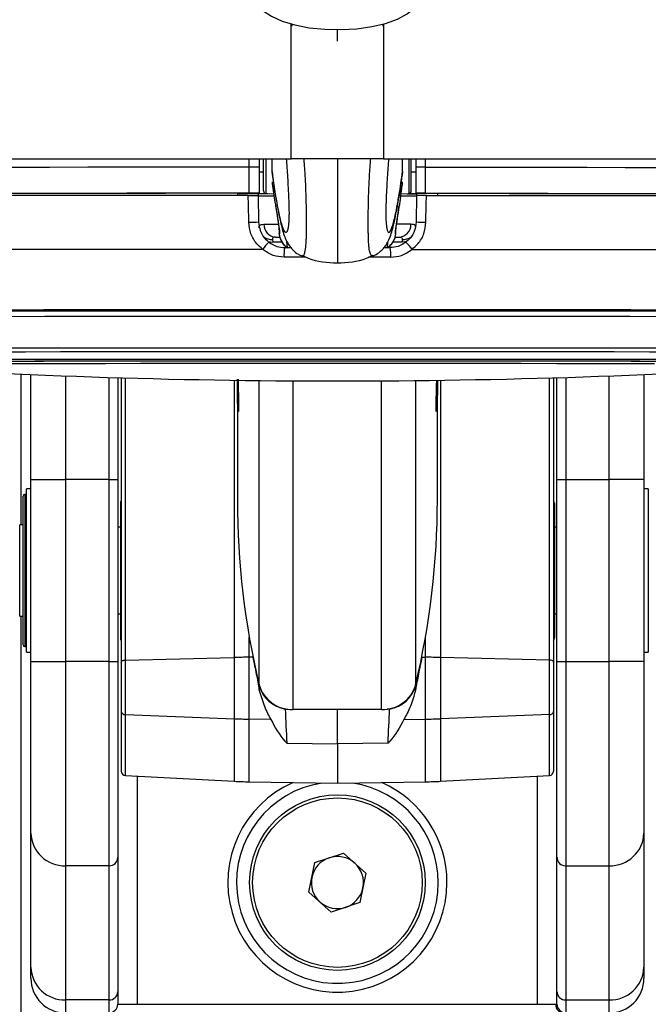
# Model space of a CAD drawing. Header units: millimetres. Extents: x 2183 to 18395, y 1142 to 15955.
# Tile 43 of 46: x 14822 to 14967, y 5776 to 6002. Entities that reach past the tile are written whole.
import ezdxf

# ---------------------------------------------------------------- set-up
doc = ezdxf.new("R2010")
doc.units = ezdxf.units.MM
doc.header["$LTSCALE"] = 2

msp = doc.modelspace()

# ---------------------------------------------------------------- linework, layer by layer
at = {"color": 8, "linetype": 'Continuous', "lineweight": 25}
for p, q in [((14884.49, 5970.28), (14884.5, 6001.42)), ((14905.72, 6001.35), (14905.72, 5970.28)), ((14895.11, 5997.36), (14895.11, 6000.03)), ((14874.84, 5968.38), (14874.84, 5970.28)), ((14878.67, 5970.24), (14878.67, 5962.31)), ((14911.54, 5970.24), (14911.54, 5962.31)), ((14915.38, 5968.38), (14915.37, 5970.28)), ((14882.38, 5951.16), (14880.24, 5951.16)), ((14883.61, 5949.88), (14883.49, 5951.27)), ((14906.6, 5949.88), (14906.72, 5951.24)), ((14909.97, 5951.16), (14907.86, 5951.16)), ((14895.11, 5935.56), (14893.97, 5935.56)), ((14896.81, 5935.56), (14895.11, 5935.56)), ((14822.27, 5920.75), (14822.27, 5886.06)), ((14832.61, 5920.34), (14832.61, 5896.53)), ((14842.61, 5896.53), (14842.61, 5920)), ((14846.35, 5854.95), (14846.35, 5919.89)), ((14871.36, 5919.35), (14871.36, 5855.55)), ((14877.11, 5849.24), (14877.11, 5919.28)), ((14913.11, 5849.24), (14913.11, 5919.28)), ((14918.85, 5919.35), (14918.85, 5855.55)), ((14943.86, 5854.95), (14943.86, 5919.89)), ((14947.61, 5920), (14947.61, 5896.53)), ((14957.61, 5896.53), (14957.61, 5920.34)), ((14884.93, 5843.59), (14884.93, 5919.22)), ((14905.28, 5843.59), (14905.28, 5919.22)), ((14823.21, 5893.06), (14823.21, 5877.47)), ((14823.21, 5877.47), (14823.21, 5858.06)), ((14822.27, 5865.06), (14822.27, 1555.27)), ((14874.85, 5855.6), (14874.85, 5860.19)), ((14915.36, 5855.6), (14915.36, 5860.19)), ((14846.35, 5828.37), (14846.35, 5842.41)), ((14943.86, 5828.37), (14943.86, 5842.41)), ((14871.36, 5841.45), (14871.36, 5827.06)), ((14874.85, 5826.94), (14874.85, 5841.36)), ((14915.36, 5826.94), (14915.36, 5841.36)), ((14918.85, 5841.45), (14918.85, 5827.06)), ((14849.05, 5828.23), (14849.05, 5775.72)), ((14941.16, 5775.72), (14941.16, 5828.23))]:
    msp.add_line(p, q, dxfattribs=at)
at = {"color": 7, "linetype": 'Continuous', "lineweight": 25}
for p, q in [((14884.61, 6001.32), (14884.61, 6000.83)), ((14905.61, 6000.83), (14905.61, 6001.32)), ((12429.36, 5970.28), (14884.49, 5970.28)), ((14877.11, 5970.28), (14877.11, 5968.38)), ((14878.11, 5962.91), (14878.11, 5970.27)), ((14880.11, 5967.39), (14880.11, 5970.28)), ((14905.72, 5970.28), (17360.85, 5970.28)), ((14910.11, 5967.39), (14910.11, 5970.28)), ((14912.11, 5962.91), (14912.11, 5970.27)), ((14913.11, 5970.28), (14913.11, 5968.38)), ((14874.84, 5962.38), (14874.84, 5968.38)), ((14877.11, 5968.38), (14877.11, 5962.38)), ((14877.11, 5967.34), (14878.11, 5967.34)), ((14880.11, 5967.39), (14880.11, 5967.38)), ((14880.11, 5967.38), (14880.18, 5966.58)), ((14910.11, 5967.38), (14910.03, 5966.57)), ((14910.11, 5967.39), (14910.11, 5967.38)), ((14912.11, 5967.34), (14913.11, 5967.34)), ((14913.11, 5968.38), (14913.11, 5962.38)), ((14915.38, 5962.38), (14915.38, 5968.38)), ((14872.11, 5962.37), (14872.11, 5961.88)), ((14872.11, 5962.35), (14877.11, 5962.35)), ((14876.89, 5962.35), (14876.9, 5961.85)), ((14877.11, 5962.33), (14876.89, 5962.33)), ((14877.11, 5962.35), (14877.11, 5962.38)), ((14877.11, 5962.35), (14877.11, 5962.33)), ((14877.11, 5962.31), (14877.11, 5962.33)), ((14878.67, 5962.31), (14880.45, 5962.22)), ((14880.19, 5964.1), (14880.57, 5961.37)), ((14909.63, 5961.29), (14910.02, 5964.1)), ((14909.76, 5962.22), (14911.54, 5962.31)), ((14913.11, 5962.35), (14913.11, 5962.38)), ((14918.11, 5962.35), (14913.11, 5962.35)), ((14913.11, 5962.35), (14913.11, 5962.33)), ((14913.11, 5962.33), (14913.32, 5962.33)), ((14913.11, 5962.31), (14913.11, 5962.33)), ((14913.32, 5962.35), (14913.32, 5961.85)), ((14918.11, 5962.37), (14918.11, 5961.88)), ((14876.9, 5961.88), (14877, 5955.77)), ((14913.32, 5961.88), (14913.21, 5955.77)), ((14880.9, 5959.53), (14881.1, 5958.21)), ((14881.1, 5958.21), (14881.71, 5954.17)), ((14908.53, 5954.17), (14909.31, 5959.53)), ((14909.25, 5959.26), (14909.32, 5959.53)), ((14881.67, 5954.16), (14881.67, 5954.21)), ((14908.54, 5954.17), (14908.55, 5954.23)), ((14880.17, 5951.75), (14880.24, 5951.16)), ((14880.91, 5952.3), (14881.93, 5952.3)), ((14908.3, 5952.3), (14909.3, 5952.3)), ((14910.04, 5951.75), (14909.97, 5951.16)), ((14883, 5949.88), (14884.25, 5949.88)), ((14905.99, 5949.88), (14907.21, 5949.88)), ((14886.9, 5947.99), (14886.94, 5947.97)), ((14903.31, 5947.99), (14903.27, 5947.97)), ((14824.61, 5896.53), (14824.61, 5920.65)), ((14844.61, 5919.94), (14844.61, 5896.53)), ((14845.41, 5919.91), (14845.41, 5854.5)), ((14944.81, 5919.91), (14944.81, 5854.5)), ((14945.61, 5896.53), (14945.61, 5919.94)), ((14965.61, 5920.65), (14965.61, 5896.53)), ((14872.11, 5918.39), (14872.11, 5891.79)), ((14918.11, 5891.79), (14918.11, 5918.38)), ((14824.61, 5894.36), (14823.61, 5894.36)), ((14823.61, 5856.76), (14823.61, 5894.36)), ((14824.61, 5896.53), (14832.61, 5896.53)), ((14824.61, 5854.59), (14824.61, 5896.53)), ((14842.61, 5896.53), (14832.61, 5896.53)), ((14832.61, 5896.53), (14832.61, 5854.59)), ((14842.61, 5896.53), (14844.61, 5896.53)), ((14842.61, 5854.59), (14842.61, 5896.53)), ((14844.61, 5896.53), (14844.61, 5854.59)), ((14945.61, 5896.53), (14947.61, 5896.53)), ((14945.61, 5854.59), (14945.61, 5896.53)), ((14947.61, 5896.53), (14957.61, 5896.53)), ((14947.61, 5896.53), (14947.61, 5854.59)), ((14965.61, 5896.53), (14957.61, 5896.53)), ((14957.61, 5854.59), (14957.61, 5896.53)), ((14965.61, 5896.53), (14965.61, 5854.59)), ((14966.61, 5894.36), (14965.61, 5894.36)), ((14966.61, 5894.36), (14966.61, 5856.76)), ((14822.81, 5877.43), (14822.81, 5892.66)), ((14823.61, 5893.06), (14823.21, 5893.06)), ((14845.21, 5891.08), (14845.21, 5860.03)), ((14945.01, 5891.08), (14945.01, 5860.03)), ((14822.81, 5886.06), (14822.05, 5886.06)), ((14822.05, 5877.7), (14822.05, 5886.06)), ((14845.21, 5885.56), (14844.61, 5885.56)), ((14845.21, 5885.56), (14844.61, 5885.56)), ((14945.61, 5885.56), (14945.01, 5885.56)), ((14945.61, 5885.56), (14945.01, 5885.56)), ((14822.05, 5865.06), (14822.05, 5877.7)), ((14822.81, 5858.46), (14822.81, 5877.43)), ((14822.05, 5865.06), (14822.81, 5865.06)), ((14844.61, 5865.56), (14845.21, 5865.56)), ((14844.61, 5865.56), (14845.21, 5865.56)), ((14945.01, 5865.56), (14945.61, 5865.56)), ((14945.01, 5865.56), (14945.61, 5865.56)), ((14823.21, 5858.06), (14823.61, 5858.06)), ((14823.61, 5856.76), (14824.61, 5856.76)), ((14965.61, 5856.76), (14966.61, 5856.76)), ((14824.61, 5854.59), (14832.61, 5854.59)), ((14824.61, 5815.12), (14824.61, 5854.59)), ((14842.61, 5854.59), (14832.61, 5854.59)), ((14832.61, 5854.59), (14832.61, 5807.6)), ((14842.61, 5854.59), (14844.61, 5854.59)), ((14842.61, 5807.6), (14842.61, 5854.59)), ((14844.61, 5854.59), (14844.61, 5809.48)), ((14845.41, 5854.5), (14845.41, 5843.14)), ((14846.35, 5854.95), (14871.36, 5855.55)), ((14846.35, 5842.41), (14846.35, 5854.95)), ((14871.36, 5855.55), (14871.36, 5841.45)), ((14875.68, 5855.61), (14874.85, 5855.6)), ((14874.85, 5841.36), (14874.85, 5855.6)), ((14914.53, 5855.61), (14915.36, 5855.6)), ((14915.36, 5841.36), (14915.36, 5855.6)), ((14918.85, 5855.55), (14918.85, 5841.45)), ((14943.86, 5854.95), (14918.85, 5855.55)), ((14943.86, 5842.41), (14943.86, 5854.95)), ((14944.81, 5854.5), (14944.81, 5843.14)), ((14945.61, 5854.59), (14947.61, 5854.59)), ((14945.61, 5809.48), (14945.61, 5854.59)), ((14947.61, 5854.59), (14947.61, 5807.6)), ((14947.61, 5854.59), (14957.61, 5854.59)), ((14965.61, 5854.59), (14957.61, 5854.59)), ((14957.61, 5807.6), (14957.61, 5854.59)), ((14965.61, 5854.59), (14965.61, 5815.12)), ((14877.15, 5848), (14877.11, 5849.1)), ((14913.06, 5848), (14913.1, 5849.1)), ((14845.41, 5843.14), (14845.41, 5829.37)), ((14846.35, 5842.41), (14871.36, 5841.45)), ((14883.12, 5843.68), (14883.68, 5843.67)), ((14905.28, 5843.59), (14884.93, 5843.59)), ((14895.11, 5835.67), (14895.11, 5843.59)), ((14907.1, 5843.68), (14906.53, 5843.67)), ((14943.86, 5842.41), (14918.85, 5841.45)), ((14944.81, 5843.14), (14944.81, 5829.37)), ((14879.8, 5841.29), (14874.85, 5841.36)), ((14910.41, 5841.29), (14915.36, 5841.36)), ((14883.44, 5835.85), (14895.11, 5835.67)), ((14906.77, 5835.85), (14895.11, 5835.67)), ((14895.11, 5835.67), (14895.11, 5826.58)), ((14846.35, 5828.37), (14871.36, 5827.06)), ((14874.85, 5826.94), (14895.11, 5826.58)), ((14895.11, 5826.58), (14915.36, 5826.94)), ((14918.85, 5827.06), (14943.86, 5828.37)), ((14824.61, 5784.25), (14824.61, 5815.12)), ((14965.61, 5815.12), (14965.61, 5784.25)), ((14889.93, 5808.32), (14896.5, 5810.5)), ((14896.5, 5810.5), (14901.68, 5805.9)), ((14844.61, 5809.48), (14844.61, 5778.61)), ((14888.53, 5801.53), (14889.93, 5808.32)), ((14945.61, 5778.61), (14945.61, 5809.48)), ((14842.61, 5807.6), (14832.61, 5807.6)), ((14832.61, 5807.6), (14832.61, 5776.73)), ((14842.61, 5776.73), (14842.61, 5807.6)), ((14947.61, 5807.6), (14957.61, 5807.6)), ((14947.61, 5807.6), (14947.61, 5776.73)), ((14957.61, 5776.73), (14957.61, 5807.6)), ((14901.68, 5805.9), (14900.29, 5799.12)), ((14893.71, 5796.93), (14888.53, 5801.53)), ((14900.29, 5799.12), (14893.71, 5796.93)), ((14824.61, 5781.72), (14824.61, 5784.25)), ((14965.61, 5784.25), (14965.61, 5781.72)), ((14842.61, 5776.73), (14832.61, 5776.73)), ((14832.61, 5776.73), (14832.61, 5773.72)), ((14842.61, 5773.77), (14842.61, 5776.73)), ((14844.61, 5778.61), (14844.61, 5775.77)), ((14945.61, 5775.77), (14945.61, 5778.61)), ((14947.61, 5776.73), (14957.61, 5776.73)), ((14947.61, 5776.73), (14947.61, 5773.77)), ((14957.61, 5773.72), (14957.61, 5776.73)), ((14844.61, 5775.77), (14844.9, 5775.72)), ((14844.9, 5775.72), (14849.05, 5775.72)), ((14849.05, 5775.72), (14941.16, 5775.72)), ((14941.16, 5775.72), (14945.31, 5775.72)), ((14945.31, 5775.72), (14945.61, 5775.77))]:
    msp.add_line(p, q, dxfattribs=at)
at = {"color": 7, "linetype": 'Continuous', "lineweight": 25, "flags": 128}
for points in [[(14876.84, 6005.79), (14878.06, 6004.4), (14879.93, 6003.12), (14882.39, 6002.02), (14885.33, 6001.13), (14888.65, 6000.49), (14892.22, 6000.12), (14895.9, 6000.04), (14899.55, 6000.25), (14903.03, 6000.74), (14906.2, 6001.49), (14908.95, 6002.47), (14911.17, 6003.65), (14912.76, 6004.99), (14913.68, 6006.42), (14913.91, 6007.57)], [(14874.84, 5968.38), (14865.33, 5968.38), (14855.95, 5968.37), (14846.72, 5968.37), (14837.7, 5968.36), (14828.92, 5968.35), (14820.41, 5968.34), (14812.21, 5968.33), (14804.35, 5968.32)], [(14915.38, 5968.38), (14924.88, 5968.38), (14934.27, 5968.37), (14943.49, 5968.37), (14952.51, 5968.36), (14961.29, 5968.35), (14969.8, 5968.34), (14978.01, 5968.33), (14985.87, 5968.32)], [(14874.84, 5962.38), (14865.33, 5962.38), (14855.95, 5962.37), (14846.72, 5962.37), (14837.7, 5962.36), (14828.92, 5962.35), (14820.41, 5962.34), (14812.21, 5962.33), (14804.35, 5962.32)], [(14872.11, 5962.37), (14863.8, 5962.37), (14855.59, 5962.36), (14847.52, 5962.36), (14839.62, 5962.35), (14831.9, 5962.34), (14824.4, 5962.34), (14817.13, 5962.33), (14810.14, 5962.32)], [(14910.02, 5964.1), (14910.03, 5964.14), (14910.04, 5964.22)], [(14915.38, 5962.38), (14924.88, 5962.38), (14934.27, 5962.37), (14943.49, 5962.37), (14952.51, 5962.36), (14961.29, 5962.35), (14969.8, 5962.34), (14978.01, 5962.33), (14985.87, 5962.32)], [(14918.11, 5962.37), (14926.42, 5962.37), (14934.62, 5962.36), (14942.69, 5962.36), (14950.59, 5962.35), (14958.31, 5962.34), (14965.82, 5962.34), (14973.08, 5962.33), (14980.07, 5962.32)], [(14874.62, 5961.88), (14865.17, 5961.88), (14855.84, 5961.87), (14846.67, 5961.87), (14837.7, 5961.86), (14828.97, 5961.85), (14820.5, 5961.84), (14812.34, 5961.83), (14804.52, 5961.82)], [(14874.73, 5955.71), (14874.66, 5959.7), (14874.62, 5961.88)], [(14879.14, 5962.29), (14877.41, 5962.29), (14876.89, 5962.29)], [(14911.07, 5962.29), (14912.81, 5962.29), (14913.32, 5962.29)], [(14915.48, 5955.71), (14915.55, 5959.7), (14915.59, 5961.88)], [(14915.59, 5961.88), (14925.04, 5961.88), (14934.37, 5961.87), (14943.54, 5961.87), (14952.51, 5961.86), (14961.24, 5961.85), (14969.71, 5961.84), (14977.87, 5961.83), (14985.69, 5961.82)], [(14877.93, 5949.48), (14867.64, 5949.48), (14857.49, 5949.47), (14847.53, 5949.47), (14837.79, 5949.46), (14828.32, 5949.45), (14819.18, 5949.44), (14810.41, 5949.43), (14802.04, 5949.42)], [(14912.28, 5949.48), (14922.57, 5949.48), (14932.72, 5949.47), (14942.69, 5949.47), (14952.43, 5949.46), (14961.89, 5949.45), (14971.03, 5949.44), (14979.8, 5949.43), (14988.17, 5949.42)], [(14893.97, 5935.56), (14885.07, 5935.56), (14875.09, 5935.55), (14865.21, 5935.55), (14855.47, 5935.55), (14845.92, 5935.54), (14836.61, 5935.53), (14827.59, 5935.52), (14818.9, 5935.51), (14810.58, 5935.5), (14802.67, 5935.49), (14795.21, 5935.48), (14788.24, 5935.46), (14781.78, 5935.45), (14775.88, 5935.43), (14770.56, 5935.42), (14765.85, 5935.4), (14761.77, 5935.38), (14758.34, 5935.36), (14755.57, 5935.34), (14753.48, 5935.32), (14752.09, 5935.31), (14751.46, 5935.29)], [(14895.11, 5935.27), (14885.01, 5935.27), (14874.97, 5935.27), (14865.02, 5935.26), (14855.23, 5935.26), (14845.63, 5935.25), (14836.28, 5935.24), (14827.23, 5935.24), (14818.51, 5935.23), (14810.17, 5935.21), (14802.26, 5935.2), (14794.81, 5935.19), (14787.86, 5935.17), (14781.44, 5935.16), (14775.59, 5935.14), (14770.34, 5935.13), (14765.7, 5935.11), (14761.72, 5935.09), (14758.39, 5935.07), (14755.75, 5935.05), (14753.8, 5935.03), (14752.56, 5935.01), (14752.02, 5934.99), (14752, 5934.99)], [(14895.11, 5935.27), (14885.02, 5935.27), (14874.99, 5935.27), (14865.06, 5935.26), (14855.28, 5935.26), (14845.7, 5935.25), (14836.36, 5935.24), (14827.31, 5935.24), (14818.61, 5935.23), (14810.28, 5935.21), (14802.38, 5935.2), (14794.94, 5935.19), (14788, 5935.17), (14781.59, 5935.16), (14775.74, 5935.14), (14770.5, 5935.13), (14765.87, 5935.11), (14761.88, 5935.09), (14758.57, 5935.07), (14755.93, 5935.05), (14753.98, 5935.03), (14752.74, 5935.01), (14752.2, 5934.99), (14752.18, 5934.99)], [(15038.21, 5934.99), (15038.19, 5934.99), (15037.66, 5935.01), (15036.41, 5935.03), (15034.46, 5935.05), (15031.82, 5935.07), (15028.49, 5935.09), (15024.51, 5935.11), (15019.87, 5935.13), (15014.62, 5935.14), (15008.77, 5935.16), (15002.35, 5935.17), (14995.4, 5935.19), (14987.95, 5935.2), (14980.04, 5935.21), (14971.7, 5935.23), (14962.98, 5935.24), (14953.93, 5935.24), (14944.58, 5935.25), (14934.98, 5935.26), (14925.19, 5935.26), (14915.24, 5935.27), (14905.2, 5935.27), (14895.11, 5935.27)], [(15038.03, 5934.99), (15038.01, 5934.99), (15037.48, 5935.01), (15036.23, 5935.03), (15034.29, 5935.05), (15031.65, 5935.07), (15028.33, 5935.09), (15024.34, 5935.11), (15019.72, 5935.13), (15014.47, 5935.14), (15008.62, 5935.16), (15002.22, 5935.17), (14995.27, 5935.19), (14987.83, 5935.2), (14979.93, 5935.21), (14971.6, 5935.23), (14962.9, 5935.24), (14953.85, 5935.24), (14944.52, 5935.25), (14934.93, 5935.26), (14925.15, 5935.26), (14915.22, 5935.27), (14905.19, 5935.27), (14895.11, 5935.27)], [(15038.76, 5935.29), (15038.13, 5935.31), (15036.73, 5935.32), (15034.64, 5935.34), (15031.87, 5935.36), (15028.44, 5935.38), (15024.36, 5935.4), (15019.65, 5935.42), (15014.33, 5935.43), (15008.43, 5935.45), (15001.98, 5935.46), (14995, 5935.48), (14987.54, 5935.49), (14979.63, 5935.5), (14971.31, 5935.51), (14962.62, 5935.52), (14953.6, 5935.53), (14944.29, 5935.54), (14934.74, 5935.55), (14925, 5935.55), (14915.12, 5935.55), (14905.14, 5935.56), (14896.81, 5935.56)], [(14753.26, 5933.81), (14753.28, 5933.82), (14753.81, 5933.83), (14755.05, 5933.85), (14756.98, 5933.87), (14759.6, 5933.89), (14762.89, 5933.91), (14766.85, 5933.93), (14771.44, 5933.95), (14776.65, 5933.96), (14782.45, 5933.98), (14788.81, 5933.99), (14795.7, 5934.01), (14803.08, 5934.02), (14810.92, 5934.03), (14819.19, 5934.05), (14827.83, 5934.06), (14836.8, 5934.06), (14846.07, 5934.07), (14855.58, 5934.08), (14865.29, 5934.08), (14875.14, 5934.09), (14885.1, 5934.09), (14895.11, 5934.09)], [(14895.11, 5934.09), (14905.11, 5934.09), (14915.07, 5934.09), (14924.92, 5934.08), (14934.63, 5934.08), (14944.14, 5934.07), (14953.41, 5934.06), (14962.38, 5934.06), (14971.02, 5934.05), (14979.29, 5934.03), (14987.13, 5934.02), (14994.52, 5934.01), (15001.4, 5933.99), (15007.76, 5933.98), (15013.56, 5933.96), (15018.77, 5933.95), (15023.36, 5933.93), (15027.32, 5933.91), (15030.61, 5933.89), (15033.23, 5933.87), (15035.16, 5933.85), (15036.4, 5933.83), (15036.93, 5933.82), (15036.95, 5933.81)], [(14774.23, 5923.59), (14774.29, 5923.6), (14775, 5923.62), (14776.42, 5923.63), (14778.53, 5923.65), (14781.32, 5923.67), (14784.78, 5923.69), (14788.89, 5923.7), (14793.63, 5923.72), (14798.95, 5923.73), (14804.85, 5923.75), (14811.27, 5923.76), (14818.18, 5923.77), (14825.55, 5923.78), (14833.32, 5923.79), (14841.46, 5923.8), (14849.91, 5923.81), (14858.63, 5923.81), (14867.56, 5923.82), (14876.65, 5923.82), (14885.85, 5923.83), (14895.11, 5923.83)], [(14780.11, 5923.59), (14780.11, 5923.59), (14780.46, 5923.61), (14781.52, 5923.62), (14783.28, 5923.64), (14785.73, 5923.66), (14788.86, 5923.68), (14792.64, 5923.69), (14797.05, 5923.71), (14802.07, 5923.72), (14807.66, 5923.74), (14813.79, 5923.75), (14820.42, 5923.76), (14827.51, 5923.77), (14835.02, 5923.78), (14842.9, 5923.79), (14851.1, 5923.8), (14859.57, 5923.8), (14868.26, 5923.81), (14877.12, 5923.81), (14886.08, 5923.81), (14895.11, 5923.81)], [(14895.11, 5923.83), (14904.36, 5923.83), (14913.56, 5923.82), (14922.65, 5923.82), (14931.58, 5923.81), (14940.3, 5923.81), (14948.75, 5923.8), (14956.89, 5923.79), (14964.66, 5923.78), (14972.03, 5923.77), (14978.94, 5923.76), (14985.36, 5923.75), (14991.26, 5923.73), (14996.59, 5923.72), (15001.32, 5923.7), (15005.43, 5923.69), (15008.89, 5923.67), (15011.68, 5923.65), (15013.79, 5923.63), (15015.21, 5923.62), (15015.92, 5923.6), (15015.99, 5923.59)], [(14895.11, 5923.81), (14904.13, 5923.81), (14913.1, 5923.81), (14921.95, 5923.81), (14930.64, 5923.8), (14939.11, 5923.8), (14947.31, 5923.79), (14955.19, 5923.78), (14962.7, 5923.77), (14969.79, 5923.76), (14976.42, 5923.75), (14982.55, 5923.74), (14988.14, 5923.72), (14993.16, 5923.71), (14997.57, 5923.69), (15001.35, 5923.68), (15004.48, 5923.66), (15006.93, 5923.64), (15008.69, 5923.62), (15009.75, 5923.61), (15010.11, 5923.59), (15010.11, 5923.59)], [(14968.04, 5923.13), (14960.95, 5923.14), (14953.44, 5923.15), (14945.57, 5923.16), (14937.37, 5923.17), (14928.91, 5923.18), (14920.24, 5923.18), (14911.4, 5923.18), (14902.47, 5923.18), (14893.48, 5923.19), (14884.51, 5923.18), (14875.6, 5923.18), (14866.82, 5923.18), (14858.22, 5923.17), (14849.85, 5923.17), (14841.76, 5923.16), (14834.02, 5923.15), (14826.66, 5923.14), (14819.73, 5923.13)], [(14845.41, 5854.5), (14845.42, 5854.59), (14845.48, 5854.67), (14845.56, 5854.75), (14845.68, 5854.81), (14845.82, 5854.87), (14845.99, 5854.91), (14846.17, 5854.94), (14846.35, 5854.95)], [(14944.81, 5854.5), (14944.79, 5854.59), (14944.73, 5854.67), (14944.65, 5854.75), (14944.53, 5854.81), (14944.39, 5854.87), (14944.22, 5854.91), (14944.05, 5854.94), (14943.86, 5854.95)]]:
    msp.add_lwpolyline(points, dxfattribs=at)
at = {"color": 8, "linetype": 'Continuous', "lineweight": 25, "flags": 128}
for points in [[(14878.21, 5955.25), (14879.1, 5955.25), (14880.2, 5955.24), (14881.49, 5955.24), (14881.6, 5955.24)], [(14881.77, 5953.82), (14881.67, 5954.16), (14881.67, 5954.16)], [(14908.44, 5953.82), (14908.54, 5954.16), (14908.54, 5954.17)], [(14912, 5955.25), (14911.11, 5955.25), (14910.01, 5955.24), (14908.73, 5955.24)], [(14879.17, 5951.26), (14879.63, 5951.18), (14880.24, 5951.16)], [(14911.04, 5951.26), (14910.58, 5951.18), (14909.97, 5951.16)], [(14887.94, 5947.67), (14885.9, 5947.67), (14882.84, 5947.66)], [(14907.37, 5947.66), (14904.31, 5947.67), (14902.28, 5947.67)], [(14764.57, 5926.58), (14764.59, 5926.58), (14765.13, 5926.6), (14766.37, 5926.62), (14768.32, 5926.64), (14770.96, 5926.66), (14774.28, 5926.68), (14778.25, 5926.69), (14782.87, 5926.71), (14788.1, 5926.73), (14793.91, 5926.74), (14800.28, 5926.76), (14807.16, 5926.77), (14814.53, 5926.78), (14822.33, 5926.79), (14830.54, 5926.8), (14839.09, 5926.81), (14847.95, 5926.82), (14857.07, 5926.82), (14866.39, 5926.83), (14875.88, 5926.83), (14885.47, 5926.83), (14895.11, 5926.84)], [(14895.11, 5926.84), (14904.75, 5926.83), (14914.33, 5926.83), (14923.82, 5926.83), (14933.14, 5926.82), (14942.26, 5926.82), (14951.12, 5926.81), (14959.68, 5926.8), (14967.88, 5926.79), (14975.68, 5926.78), (14983.05, 5926.77), (14989.93, 5926.76), (14996.3, 5926.74), (15002.11, 5926.73), (15007.34, 5926.71), (15011.96, 5926.69), (15015.93, 5926.68), (15019.25, 5926.66), (15021.89, 5926.64), (15023.84, 5926.62), (15025.08, 5926.6), (15025.62, 5926.58), (15025.64, 5926.58)], [(14766.41, 5925.71), (14766.43, 5925.72), (14766.96, 5925.73), (14768.18, 5925.75), (14770.1, 5925.77), (14772.71, 5925.79), (14775.98, 5925.81), (14779.9, 5925.82), (14784.45, 5925.84), (14789.61, 5925.86), (14795.34, 5925.87), (14801.62, 5925.88), (14808.4, 5925.9), (14815.66, 5925.91), (14823.36, 5925.92), (14831.44, 5925.93), (14839.88, 5925.94), (14848.61, 5925.95), (14857.6, 5925.95), (14866.8, 5925.96), (14876.15, 5925.96), (14885.6, 5925.96), (14895.11, 5925.96)], [(14771.74, 5923.98), (14771.93, 5923.99), (14772.81, 5924.01), (14774.4, 5924.03), (14776.67, 5924.05), (14779.62, 5924.07), (14783.24, 5924.08), (14787.49, 5924.1), (14792.36, 5924.11), (14797.82, 5924.13), (14803.84, 5924.14), (14810.38, 5924.16), (14817.4, 5924.17), (14824.87, 5924.18), (14832.75, 5924.19), (14840.98, 5924.2), (14849.52, 5924.21), (14858.32, 5924.21), (14867.33, 5924.22), (14876.5, 5924.22), (14885.78, 5924.22), (14895.11, 5924.22)], [(14895.11, 5925.96), (14904.61, 5925.96), (14914.06, 5925.96), (14923.41, 5925.96), (14932.61, 5925.95), (14941.6, 5925.95), (14950.33, 5925.94), (14958.77, 5925.93), (14966.85, 5925.92), (14974.55, 5925.91), (14981.81, 5925.9), (14988.6, 5925.88), (14994.87, 5925.87), (15000.6, 5925.86), (15005.76, 5925.84), (15010.31, 5925.82), (15014.23, 5925.81), (15017.5, 5925.79), (15020.11, 5925.77), (15022.03, 5925.75), (15023.25, 5925.73), (15023.78, 5925.72), (15023.8, 5925.71)], [(14895.11, 5924.22), (14904.44, 5924.22), (14913.71, 5924.22), (14922.88, 5924.22), (14931.89, 5924.21), (14940.7, 5924.21), (14949.24, 5924.2), (14957.46, 5924.19), (14965.34, 5924.18), (14972.81, 5924.17), (14979.83, 5924.16), (14986.37, 5924.14), (14992.39, 5924.13), (14997.85, 5924.11), (15002.72, 5924.1), (15006.97, 5924.08), (15010.59, 5924.07), (15013.54, 5924.05), (15015.81, 5924.03), (15017.4, 5924.01), (15018.28, 5923.99), (15018.48, 5923.98)]]:
    msp.add_lwpolyline(points, dxfattribs=at)
at = {"color": 7, "linetype": 'Continuous', "lineweight": 25}
for radius in [20.2, 19.5]:
    msp.add_circle((14895.11, 5803.72), radius, dxfattribs=at)
for centre, radius, start, end in [((14875.45, 5666.92), 301.46, 89.6862, 90.1177), ((14914.76, 5666.92), 301.46, 89.8823, 90.3138), ((14885.31, 5965.05), 5.21, 180.0884, 205.916), ((14904.89, 5965.05), 5.21, 332.1064, 359.9008), ((14875.45, 5660.92), 301.46, 89.6862, 90.1177), ((14878.73, 6069.59), 107.29, 269.1313, 270.0689), ((14878.71, 5962.91), 0.6, 180, 267), ((14885.33, 5964.82), 5.2, 186.6434, 206.2147), ((14911.48, 6069.59), 107.29, 269.9311, 270.8687), ((14911.51, 5962.91), 0.6, 273, 360), ((14914.76, 5660.92), 301.46, 89.8823, 90.3138), ((14880.03, 6244.8), 283.01, 269.3647, 270.096), ((14910.18, 6244.8), 283.01, 269.904, 270.6353), ((14874.57, 6000.36), 44.65, 270.2044, 273.1204), ((14915.64, 6000.36), 44.65, 266.8796, 269.7956), ((14881.07, 5955.15), 2.85, 178.0781, 266.9756), ((14909.15, 5955.15), 2.85, 273.0244, 1.9219), ((14883.72, 5945.78), 6.88, 129.312, 147.4654), ((14906.49, 5945.78), 6.88, 32.5346, 50.688), ((14889.9, 5948.26), 7.09, 166.7818, 184.7942), ((14900.31, 5948.26), 7.09, 355.2058, 13.2182), ((14895.11, 7612.75), 1693.56, 266.17542, 273.82458), ((14823.21, 5892.66), 0.4, 90, 180), ((14846.21, 5891.08), 1, 143.1301, 180), ((15055.99, 5891.83), 183.88, 180.0146, 193.3919), ((14734.22, 5891.83), 183.88, 346.6081, 359.9854), ((14944.01, 5891.08), 1, 0, 36.8699), ((14823.21, 5858.46), 0.4, 180, 270), ((14846.21, 5860.03), 1, 180, 216.8699), ((14944.01, 5860.03), 1, 323.1301, 0), ((14876.59, 5634.13), 221.47, 90.4507, 91.3532), ((15056.75, 5891.88), 184.67, 191.3269, 193.3927), ((14733.46, 5891.88), 184.67, 346.6073, 348.6731), ((14913.62, 5634.13), 221.47, 88.6468, 89.5493), ((14884.64, 5851.42), 7.84, 196.0974, 272.1607), ((14884.36, 5851.09), 7.52, 195.335, 260.4956), ((14905.58, 5851.42), 7.84, 267.8393, 343.9026), ((14905.85, 5851.09), 7.52, 279.5044, 344.665), ((14846.28, 5843.29), 0.882, 189.5716, 275.054), ((14943.94, 5843.29), 0.882, 264.946, 350.4284), ((14876.59, 5977.63), 136.29, 267.8, 269.267), ((14913.62, 5977.63), 136.29, 270.733, 272.2), ((14846.41, 5829.37), 1, 180, 267), ((14943.81, 5829.37), 1, 273, 0), ((14895.11, 5803.72), 25.2, 113.8717, 0), ((14876.6, 5926.92), 100, 267, 269), ((14895.11, 5803.72), 25.2, 0, 66.1283), ((14913.62, 5926.92), 100, 271, 273), ((14832.37, 5815.37), 7.77, 181.8362, 271.7254), ((14957.84, 5815.37), 7.77, 268.2746, 358.1638), ((14842.66, 5809.54), 1.94, 268.2746, 358.1638), ((14895.11, 5803.72), 6, 108.3852, 168.3852), ((14895.11, 5803.72), 6, 48.3852, 108.3852), ((14895.11, 5803.72), 6, 348.3852, 48.3852), ((14947.55, 5809.54), 1.94, 181.8362, 271.7254), ((14895.11, 5803.72), 6, 168.3852, 228.3852), ((14895.11, 5803.72), 6, 288.3852, 348.3852), ((14895.11, 5803.72), 6, 228.3852, 288.3852), ((14832.37, 5784.5), 7.77, 181.8362, 271.7254), ((14957.84, 5784.5), 7.77, 268.2746, 358.1638), ((14832.61, 5781.72), 8, 180, 270), ((14957.61, 5781.72), 8, 270, 0), ((14842.66, 5778.67), 1.94, 268.2746, 358.1638), ((14947.55, 5778.67), 1.94, 181.8362, 271.7254), ((14842.61, 5775.77), 2, 269.9685, 359.9684), ((14947.24, 5775.65), 1.93, 177.9102, 267.7454), ((14947.6, 5775.77), 2, 180.0316, 270.0315)]:
    msp.add_arc(centre, radius, start, end, dxfattribs=at)
at = {"color": 8, "linetype": 'Continuous', "lineweight": 25}
for centre, radius, start, end in [((14880.01, 5954.88), 3.14, 234.0567, 272.9556), ((14910.2, 5954.88), 3.14, 267.0444, 305.9433), ((14895.11, 5803.72), 23.2, 98.7813, 0), ((14895.11, 5803.72), 23.2, 0, 81.2187)]:
    msp.add_arc(centre, radius, start, end, dxfattribs=at)
at = {"color": 7, "linetype": 'Continuous', "lineweight": 25}
for centre, major_axis, start_param, end_param in [((14436.79, 17425.43), (-458.25, 11846.47), 2.929769, 2.932935), ((15353.43, 17425.43), (458.25, 11846.47), 3.35025, 3.353417)]:
    msp.add_ellipse(centre, major_axis=major_axis, ratio=0.000674, start_param=start_param, end_param=end_param, dxfattribs=at)
for points, knots in [([(14883.35, 5970.28), (14883.4, 5969.61), (14883.5, 5968.25), (14883.64, 5966.06), (14883.76, 5963.97), (14883.85, 5962.03), (14883.91, 5960.61), (14883.95, 5959.46), (14883.97, 5958.71), (14883.98, 5958.06), (14883.98, 5957.56), (14883.97, 5957.07), (14883.96, 5956.61), (14883.94, 5956.13), (14883.91, 5955.75), (14883.9, 5955.54), (14883.89, 5955.47)], [0, 0, 0, 0, 0.147748, 0.30116, 0.455859, 0.556216, 0.658236, 0.70511, 0.752897, 0.784056, 0.816272, 0.84276, 0.882043, 0.92229, 0.970547, 1, 1, 1, 1]), ([(14905.72, 5970.28), (14903.47, 5970.28), (14900.4, 5970.28), (14895.63, 5970.28), (14891.62, 5970.28), (14887.66, 5970.28), (14885.33, 5970.28), (14884.49, 5970.28)], [0, 0, 0, 0, 0.326157, 0.444744, 0.656946, 0.875944, 1, 1, 1, 1]), ([(14906.86, 5970.28), (14906.81, 5969.61), (14906.71, 5968.25), (14906.57, 5966.06), (14906.45, 5963.97), (14906.36, 5962.03), (14906.3, 5960.61), (14906.26, 5959.46), (14906.24, 5958.71), (14906.24, 5958.06), (14906.23, 5957.56), (14906.24, 5957.07), (14906.25, 5956.61), (14906.28, 5956.06), (14906.3, 5955.76), (14906.32, 5955.58)], [0, 0, 0, 0, 0.149424, 0.304577, 0.461031, 0.562527, 0.665704, 0.713109, 0.761439, 0.792951, 0.825533, 0.852322, 0.89205, 0.932754, 1, 1, 1, 1]), ([(14880.16, 5966.58), (14880.24, 5966.01), (14880.54, 5963.86), (14881.07, 5960.6), (14881.76, 5956.86), (14882.36, 5954.26), (14882.94, 5952.43), (14883.45, 5951.25), (14884.06, 5950.22), (14884.92, 5949.23), (14885.87, 5948.41), (14886.67, 5948.11), (14886.95, 5948)], [0, 0, 0, 0, 0.072522, 0.274841, 0.467552, 0.672777, 0.776452, 0.860319, 0.910754, 0.945871, 0.981097, 1, 1, 1, 1]), ([(14903.26, 5948), (14903.53, 5948.1), (14904.27, 5948.38), (14905.17, 5949.11), (14905.93, 5949.94), (14906.45, 5950.71), (14906.88, 5951.51), (14907.33, 5952.59), (14907.87, 5954.34), (14908.49, 5957.02), (14909.18, 5960.85), (14909.7, 5964.1), (14909.99, 5966.14), (14910.05, 5966.57)], [0, 0, 0, 0, 0.018236, 0.049909, 0.081891, 0.117065, 0.160645, 0.228162, 0.334993, 0.537323, 0.74096, 0.944336, 1, 1, 1, 1]), ([(14874.62, 5961.88), (14874.85, 5961.88), (14875.3, 5961.88), (14875.94, 5961.88), (14876.46, 5961.88), (14876.82, 5961.88), (14876.87, 5961.88), (14876.9, 5961.88)], [0, 0, 0, 0, 0.197556, 0.39511, 0.592696, 0.790302, 1, 1, 1, 1]), ([(14880.57, 5961.37), (14880.57, 5961.34), (14880.61, 5960.94), (14880.74, 5960.38), (14880.88, 5959.69), (14880.93, 5959.41), (14880.96, 5959.26)], [0, 0, 0, 0, 0.025098, 0.414587, 0.702599, 1, 1, 1, 1]), ([(14909.59, 5961.3), (14909.55, 5960.95), (14909.43, 5960.04), (14909.32, 5959.56), (14909.25, 5959.26)], [0, 0, 0, 0, 0.382183, 1, 1, 1, 1]), ([(14915.59, 5961.88), (14915.36, 5961.88), (14914.91, 5961.88), (14914.27, 5961.88), (14913.75, 5961.88), (14913.39, 5961.88), (14913.34, 5961.88), (14913.32, 5961.88)], [0, 0, 0, 0, 0.197556, 0.39511, 0.592696, 0.790302, 1, 1, 1, 1]), ([(14880.96, 5959.26), (14881.09, 5958.37), (14881.36, 5956.56), (14881.63, 5954.74), (14881.77, 5953.82)], [0, 0, 0, 0, 0.493257, 1, 1, 1, 1]), ([(14909.25, 5959.26), (14909.12, 5958.37), (14908.85, 5956.56), (14908.58, 5954.74), (14908.44, 5953.82)], [0, 0, 0, 0, 0.493257, 1, 1, 1, 1]), ([(14877.93, 5949.48), (14877.45, 5949.89), (14876.31, 5950.88), (14875.05, 5953.03), (14874.84, 5954.82), (14874.73, 5955.71)], [0, 0, 0, 0, 0.260354, 0.63069, 1, 1, 1, 1]), ([(14877, 5955.77), (14877.08, 5955.1), (14877.24, 5953.77), (14878.17, 5952.16), (14879.02, 5951.41), (14879.37, 5951.1)], [0, 0, 0, 0, 0.370015, 0.740315, 1, 1, 1, 1]), ([(14913.21, 5955.77), (14913.13, 5955.1), (14912.97, 5953.77), (14912.04, 5952.16), (14911.19, 5951.41), (14910.84, 5951.1)], [0, 0, 0, 0, 0.370015, 0.740315, 1, 1, 1, 1]), ([(14912.28, 5949.48), (14912.76, 5949.89), (14913.9, 5950.88), (14915.16, 5953.03), (14915.37, 5954.82), (14915.48, 5955.71)], [0, 0, 0, 0, 0.2603539, 0.6306901, 1, 1, 1, 1]), ([(14877.02, 5954.49), (14877.05, 5954.68), (14877.13, 5955.14), (14877.81, 5955.21), (14878.21, 5955.25)], [0, 0, 0, 0, 0.4164589, 1, 1, 1, 1]), ([(14881.66, 5954.2), (14881.67, 5954.12), (14881.72, 5953.8), (14881.7, 5953.62), (14881.71, 5953.4), (14881.7, 5953.26), (14881.72, 5953.1), (14881.72, 5953.07)], [0, 0, 0, 0, 0.169259, 0.639403, 0.846329, 0.971411, 1, 1, 1, 1]), ([(14908.49, 5953.08), (14908.49, 5953.12), (14908.51, 5953.22), (14908.51, 5953.36), (14908.51, 5953.54), (14908.49, 5953.72), (14908.53, 5954.05), (14908.56, 5954.23)], [0, 0, 0, 0, 0.043254, 0.111064, 0.270107, 0.619878, 1, 1, 1, 1]), ([(14913.19, 5954.49), (14913.16, 5954.68), (14913.08, 5955.14), (14912.4, 5955.21), (14912, 5955.25)], [0, 0, 0, 0, 0.4164589, 1, 1, 1, 1]), ([(14879.37, 5951.1), (14879.95, 5950.74), (14881.06, 5950.03), (14882.37, 5949.93), (14883, 5949.88)], [0, 0, 0, 0, 0.519417, 1, 1, 1, 1]), ([(14880.91, 5952.3), (14880.69, 5952.28), (14880.41, 5952.26), (14880.18, 5952.06), (14880.17, 5951.89), (14880.17, 5951.75)], [0, 0, 0, 0, 0.477795, 0.583752, 1, 1, 1, 1]), ([(14881.72, 5953.13), (14881.76, 5952.86), (14881.84, 5952.26), (14882.21, 5951.36), (14882.79, 5950.49), (14883.35, 5950.05), (14883.62, 5949.84)], [0, 0, 0, 0, 0.209596, 0.458257, 0.738167, 1, 1, 1, 1]), ([(14883.6, 5949.85), (14883.47, 5949.92), (14883.03, 5950.17), (14882.53, 5950.87), (14881.95, 5951.87), (14881.81, 5952.67), (14881.73, 5953.13)], [0, 0, 0, 0, 0.111369, 0.386811, 0.640769, 1, 1, 1, 1]), ([(14908.49, 5953.13), (14908.45, 5952.86), (14908.37, 5952.26), (14908.01, 5951.36), (14907.42, 5950.49), (14906.87, 5950.05), (14906.6, 5949.84)], [0, 0, 0, 0, 0.209596, 0.458257, 0.738167, 1, 1, 1, 1]), ([(14907.08, 5950.15), (14907.26, 5950.35), (14907.59, 5950.72), (14907.9, 5951.15), (14907.98, 5951.39), (14907.99, 5951.41)], [0, 0, 0, 0, 0.5198619, 0.9598698, 1, 1, 1, 1]), ([(14910.84, 5951.1), (14910.27, 5950.74), (14909.15, 5950.03), (14907.84, 5949.93), (14907.21, 5949.88)], [0, 0, 0, 0, 0.5194166, 1, 1, 1, 1]), ([(14909.3, 5952.3), (14909.52, 5952.28), (14909.8, 5952.26), (14910.03, 5952.06), (14910.04, 5951.89), (14910.04, 5951.75)], [0, 0, 0, 0, 0.4777955, 0.5837518, 1, 1, 1, 1]), ([(14882.84, 5947.66), (14881.98, 5947.74), (14880.19, 5947.91), (14878.7, 5948.94), (14877.93, 5949.48)], [0, 0, 0, 0, 0.475859, 1, 1, 1, 1]), ([(14907.37, 5947.66), (14908.23, 5947.74), (14910.02, 5947.91), (14911.51, 5948.94), (14912.28, 5949.48)], [0, 0, 0, 0, 0.475859, 1, 1, 1, 1]), ([(14886.97, 5948.14), (14887.45, 5947.89), (14889.93, 5946.57), (14892.79, 5946.46), (14895.11, 5946.37)], [0, 0, 0, 0, 0.191949, 1, 1, 1, 1]), ([(14895.11, 5946.37), (14897.42, 5946.46), (14900.28, 5946.57), (14902.76, 5947.89), (14903.24, 5948.14)], [0, 0, 0, 0, 0.808051, 1, 1, 1, 1]), ([(14872.25, 5919.63), (14872.28, 5918.33), (14872.34, 5916.35), (14872.38, 5914.38), (14872.39, 5913.2), (14872.38, 5912.42), (14872.34, 5911.95), (14872.24, 5912.44), (14872.14, 5914.72), (14872.09, 5917.36), (14872.11, 5919.21), (14872.12, 5919.63)], [0, 0, 0, 0, 0.154908, 0.233994, 0.313359, 0.39228, 0.471724, 0.630383, 0.790642, 0.952777, 1, 1, 1, 1]), ([(14918.1, 5919.39), (14918.1, 5919.05), (14918.12, 5917.28), (14918.07, 5914.72), (14917.97, 5912.44), (14917.88, 5911.95), (14917.84, 5912.42), (14917.82, 5913.2), (14917.84, 5914.38), (14917.87, 5916.28), (14917.93, 5918.17), (14917.96, 5919.39)], [0, 0, 0, 0, 0.039081, 0.2036512, 0.3672349, 0.5293052, 0.6099636, 0.6909074, 0.7713971, 0.8524208, 1, 1, 1, 1]), ([(14875.68, 5855.61), (14875.94, 5854.31), (14876.43, 5851.86), (14876.92, 5849.23), (14877.15, 5848)], [0, 0, 0, 0, 0.528125, 1, 1, 1, 1]), ([(14914.53, 5855.61), (14914.27, 5854.31), (14913.78, 5851.86), (14913.29, 5849.23), (14913.06, 5848)], [0, 0, 0, 0, 0.528125, 1, 1, 1, 1]), ([(14877.15, 5848), (14877.52, 5846.71), (14878.25, 5844.14), (14879.28, 5842.24), (14879.8, 5841.29)], [0, 0, 0, 0, 0.498718, 1, 1, 1, 1]), ([(14913.06, 5848), (14912.7, 5846.71), (14911.97, 5844.14), (14910.93, 5842.24), (14910.41, 5841.29)], [0, 0, 0, 0, 0.498718, 1, 1, 1, 1]), ([(14879.8, 5841.29), (14880.75, 5839.5), (14881.79, 5837.54), (14883.31, 5835.98), (14883.44, 5835.85)], [0, 0, 0, 0, 0.915115, 1, 1, 1, 1]), ([(14910.41, 5841.29), (14909.46, 5839.5), (14908.42, 5837.54), (14906.9, 5835.98), (14906.77, 5835.85)], [0, 0, 0, 0, 0.915115, 1, 1, 1, 1])]:
    msp.add_open_spline(points, degree=3, knots=knots, dxfattribs=at)
at = {"color": 8, "linetype": 'Continuous', "lineweight": 25}
for points, knots in [([(14886.94, 5947.97), (14886.97, 5947.96), (14887.06, 5947.92), (14887.21, 5947.97), (14887.37, 5948.13), (14887.52, 5948.43), (14887.65, 5948.86), (14887.75, 5949.36), (14887.84, 5950.05), (14887.91, 5950.8), (14887.96, 5951.79), (14887.99, 5952.73), (14888, 5953.83), (14888.01, 5955.07), (14888.01, 5956.47), (14888, 5958.05), (14887.97, 5959.71), (14887.93, 5961.46), (14887.87, 5963.25), (14887.8, 5964.86), (14887.72, 5966.31), (14887.64, 5967.59), (14887.55, 5968.95), (14887.48, 5969.82), (14887.45, 5970.28)], [0, 0, 0, 0, 0.035341, 0.09854, 0.162177, 0.226024, 0.280811, 0.335908, 0.368799, 0.435363, 0.469219, 0.507723, 0.547033, 0.580765, 0.620515, 0.661651, 0.703821, 0.747023, 0.795734, 0.845119, 0.87839, 0.917586, 0.956906, 1, 1, 1, 1]), ([(14895.11, 5970.28), (14895.11, 5969.94), (14895.11, 5968.97), (14895.11, 5967.52), (14895.11, 5965.72), (14895.11, 5963.87), (14895.11, 5961.72), (14895.11, 5959.49), (14895.11, 5957.44), (14895.11, 5955.64), (14895.11, 5954.13), (14895.11, 5952.76), (14895.11, 5951.59), (14895.11, 5950.61), (14895.11, 5949.73), (14895.11, 5948.9), (14895.11, 5948.16), (14895.11, 5947.55), (14895.11, 5947.1), (14895.11, 5946.72), (14895.11, 5946.47), (14895.11, 5946.36), (14895.11, 5946.38), (14895.11, 5946.39)], [0, 0, 0, 0, 0.02927, 0.083155, 0.119276, 0.172149, 0.225668, 0.278999, 0.333279, 0.372736, 0.413343, 0.452801, 0.493249, 0.529714, 0.566627, 0.611448, 0.662969, 0.714901, 0.767752, 0.820802, 0.891699, 0.962831, 1, 1, 1, 1]), ([(14903.27, 5947.97), (14903.24, 5947.96), (14903.15, 5947.92), (14903, 5947.97), (14902.84, 5948.13), (14902.69, 5948.43), (14902.56, 5948.86), (14902.46, 5949.36), (14902.39, 5949.9), (14902.34, 5950.42), (14902.29, 5951.04), (14902.25, 5951.79), (14902.23, 5952.73), (14902.21, 5953.83), (14902.2, 5955.07), (14902.2, 5956.47), (14902.21, 5958.05), (14902.24, 5959.71), (14902.29, 5962.1), (14902.38, 5964.29), (14902.49, 5966.31), (14902.57, 5967.59), (14902.66, 5968.95), (14902.73, 5969.82), (14902.76, 5970.28)], [0, 0, 0, 0, 0.035209, 0.098424, 0.162077, 0.22594, 0.28074, 0.33585, 0.368749, 0.401786, 0.43538, 0.469244, 0.507757, 0.547078, 0.580817, 0.620577, 0.661724, 0.703904, 0.747117, 0.845081, 0.87836, 0.917565, 0.956895, 1, 1, 1, 1]), ([(14883.89, 5955.47), (14883.88, 5955.41), (14883.86, 5955.08), (14883.8, 5954.64), (14883.72, 5954.17), (14883.62, 5953.81), (14883.52, 5953.55), (14883.4, 5953.4), (14883.27, 5953.35), (14883.11, 5953.41), (14882.9, 5953.67), (14882.62, 5954.29), (14882.3, 5955.29), (14881.97, 5956.56), (14881.68, 5957.89), (14881.42, 5959.18), (14881.16, 5960.58), (14880.85, 5962.37), (14880.5, 5964.59), (14880.24, 5966.46), (14880.11, 5967.39)], [0, 0, 0, 0, 0.005266, 0.032471, 0.058994, 0.085686, 0.119416, 0.153273, 0.18741, 0.22161, 0.287146, 0.352909, 0.445472, 0.538324, 0.603558, 0.668855, 0.734325, 0.799845, 0.899845, 1, 1, 1, 1]), ([(14906.32, 5955.58), (14906.32, 5955.49), (14906.35, 5955.09), (14906.41, 5954.65), (14906.49, 5954.17), (14906.62, 5953.67), (14906.81, 5953.34), (14907.06, 5953.35), (14907.31, 5953.67), (14907.59, 5954.29), (14907.92, 5955.29), (14908.33, 5956.9), (14908.79, 5959.12), (14909.27, 5961.82), (14909.71, 5964.59), (14909.97, 5966.46), (14910.11, 5967.39)], [0, 0, 0, 0, 0.008277, 0.035401, 0.061846, 0.088459, 0.155817, 0.223937, 0.28928, 0.354848, 0.447138, 0.539716, 0.669846, 0.800436, 0.900141, 1, 1, 1, 1]), ([(14881.77, 5953.82), (14881.79, 5953.64), (14881.84, 5953.26), (14881.79, 5953.06), (14881.74, 5953.01), (14881.73, 5953.05), (14881.72, 5953.07)], [0, 0, 0, 0, 0.317941, 0.644954, 0.83049, 1, 1, 1, 1]), ([(14908.44, 5953.82), (14908.42, 5953.48), (14908.4, 5952.96), (14908.47, 5953.05), (14908.49, 5953.08)], [0, 0, 0, 0, 0.640699, 1, 1, 1, 1])]:
    msp.add_open_spline(points, degree=3, knots=knots, dxfattribs=at)

doc.saveas('drawing.dxf')
